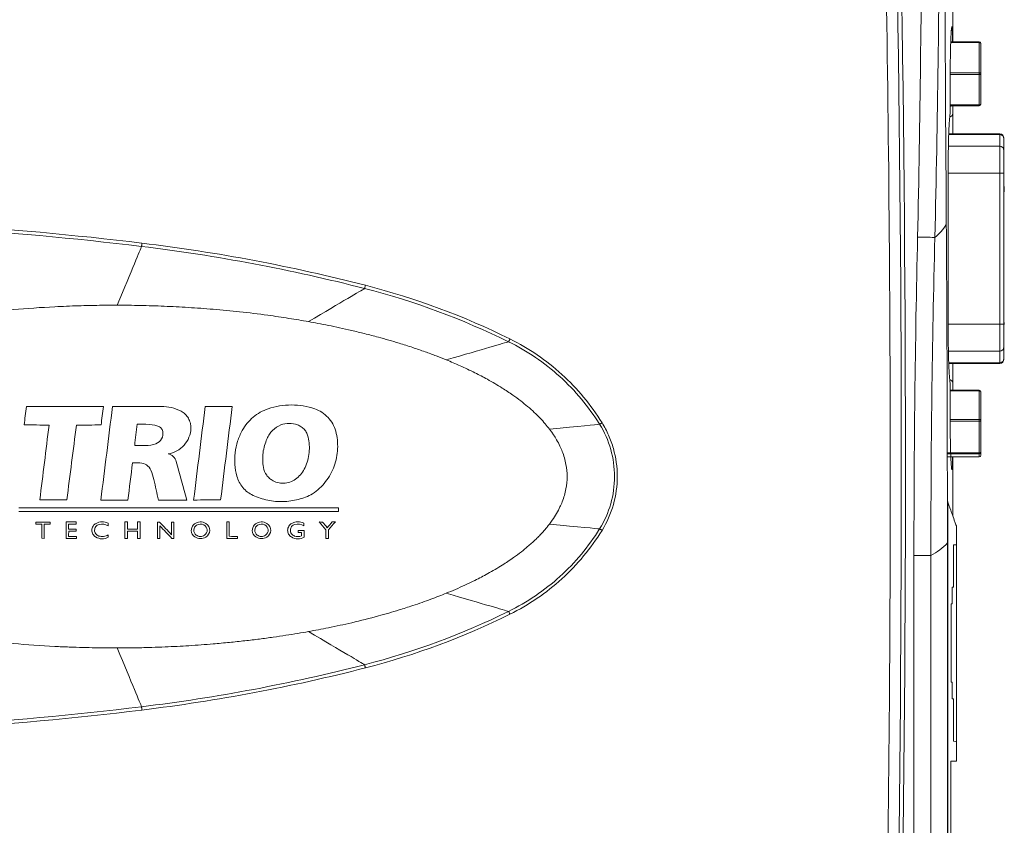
# Model space of a CAD drawing. Header units: millimetres. Extents: x 97 to 538, y 57 to 365.
# Tile 5 of 44: x 150 to 221, y 198 to 256. Entities that reach past the tile are written whole.
import ezdxf

# ---------------------------------------------------------------- set-up
doc = ezdxf.new("R2010")
doc.units = ezdxf.units.MM

msp = doc.modelspace()

# ---------------------------------------------------------------- linework, layer by layer
at = {"color": 7, "linetype": 'Continuous', "lineweight": 15}
for p, q in [((217.159, 254.395), (217.159, 258.059)), ((219.037, 254.331), (217.008, 254.331)), ((217.011, 254.395), (219.037, 254.395)), ((219.037, 254.395), (219.037, 254.331)), ((219.037, 252.172), (219.037, 254.331)), ((219.164, 254.268), (219.164, 252.109)), ((216.973, 252.172), (219.037, 252.172)), ((216.973, 249.597), (216.973, 252.137)), ((216.973, 249.597), (216.973, 252.137)), ((216.973, 252.137), (216.973, 252.137)), ((219.037, 252.172), (219.037, 252.045)), ((219.164, 252.109), (219.164, 249.95)), ((219.037, 252.045), (216.973, 252.045)), ((219.037, 249.886), (219.037, 252.045)), ((216.973, 249.886), (219.037, 249.886)), ((219.037, 249.823), (216.973, 249.823)), ((216.973, 249.597), (216.973, 249.597)), ((217.159, 249.274), (217.159, 249.823)), ((219.037, 249.886), (219.037, 249.823)), ((216.869, 247.765), (220.51, 247.765)), ((220.51, 247.808), (216.87, 247.808)), ((220.51, 247.765), (220.51, 247.808)), ((220.51, 247.765), (220.51, 246.932)), ((220.815, 246.633), (220.815, 247.467)), ((220.51, 246.932), (216.843, 246.932)), ((220.51, 245.018), (220.51, 246.932)), ((220.815, 246.633), (220.815, 246.534)), ((216.831, 233.531), (216.831, 245.743)), ((216.831, 233.531), (216.831, 245.743)), ((216.831, 245.743), (216.831, 245.743)), ((216.831, 245.018), (220.51, 245.018)), ((220.51, 245.018), (220.815, 245.018)), ((220.51, 245.018), (220.51, 234.206)), ((220.815, 234.206), (220.815, 245.018)), ((220.84, 244.984), (220.815, 244.984)), ((220.84, 244.048), (220.815, 244.048)), ((220.84, 243.958), (220.815, 243.958)), ((220.84, 243.845), (220.815, 243.845)), ((220.84, 243.665), (220.815, 243.665)), ((220.815, 243.612), (220.84, 243.612)), ((220.84, 243.845), (220.84, 243.958)), ((220.84, 243.665), (220.84, 243.845)), ((216.693, 241.339), (216.693, 241.37)), ((220.815, 235.626), (220.84, 235.626)), ((220.84, 235.407), (220.815, 235.407)), ((220.84, 235.19), (220.815, 235.19)), ((220.51, 234.206), (216.831, 234.206)), ((220.51, 232.292), (220.51, 234.206)), ((220.815, 234.206), (220.51, 234.206)), ((220.84, 234.335), (220.815, 234.335)), ((220.84, 234.189), (220.84, 234.335)), ((216.831, 233.531), (216.831, 233.531)), ((220.815, 232.69), (220.815, 232.591)), ((220.815, 231.757), (220.815, 232.591)), ((216.846, 232.292), (220.51, 232.292)), ((220.51, 232.292), (220.51, 231.459)), ((220.51, 231.459), (216.87, 231.459)), ((216.872, 231.416), (220.51, 231.416)), ((220.51, 231.416), (220.51, 231.459)), ((216.973, 227.137), (216.973, 229.677)), ((216.973, 227.137), (216.973, 229.677)), ((216.973, 229.677), (216.973, 229.677)), ((217.159, 230), (217.157, 229.502)), ((217.159, 229.502), (217.159, 230)), ((219.037, 229.502), (216.973, 229.502)), ((219.037, 229.448), (216.973, 229.448)), ((216.992, 229.502), (216.978, 229.512)), ((219.037, 229.502), (219.037, 229.448)), ((219.037, 227.407), (219.037, 229.448)), ((219.164, 229.375), (219.164, 227.334)), ((216.973, 227.407), (219.037, 227.407)), ((219.037, 227.407), (219.037, 227.281)), ((219.037, 227.281), (216.973, 227.281)), ((216.973, 227.137), (216.973, 227.137)), ((219.037, 225.021), (219.037, 227.281)), ((219.164, 227.334), (219.164, 225.074)), ((216.763, 225.021), (219.037, 225.021)), ((219.037, 224.948), (216.763, 224.948)), ((216.764, 224.728), (219.037, 224.728)), ((216.764, 224.728), (219.037, 224.728)), ((217.159, 220.502), (217.159, 224.728)), ((219.037, 225.021), (219.037, 224.948)), ((219.037, 224.728), (219.037, 224.948)), ((219.037, 224.728), (219.037, 224.728)), ((219.164, 225.074), (219.164, 224.855)), ((157.948, 220.084), (158.134, 220.084)), ((158.861, 220.084), (159.046, 220.084)), ((160.298, 220.073), (160.436, 220.073)), ((161.302, 220.073), (161.467, 220.073)), ((165.238, 220.084), (165.424, 220.084)), ((217.421, 202.992), (217.421, 219.775)), ((152.183, 218.911), (152.007, 218.916)), ((158.134, 218.905), (157.95, 218.904)), ((159.042, 218.904), (158.862, 218.904)), ((160.461, 218.911), (160.298, 218.911)), ((161.467, 218.911), (161.316, 218.912)), ((172.525, 218.904), (172.338, 218.904)), ((216.777, 148.049), (216.777, 218.59)), ((216.777, 218.59), (216.804, 218.59)), ((216.804, 218.59), (216.804, 148.032)), ((217.208, 218.455), (217.208, 215.43)), ((217.421, 204.409), (217.421, 218.459)), ((217.208, 215.43), (217.123, 215.429)), ((217.123, 215.429), (217.123, 214.229)), ((217.123, 214.229), (217.049, 214.227)), ((217.049, 214.227), (217.049, 208.64)), ((217.049, 208.64), (217.123, 208.639)), ((217.123, 208.639), (217.123, 207.439)), ((217.123, 207.439), (217.208, 207.438)), ((217.208, 207.438), (217.208, 204.413)), ((217.028, 202.992), (217.421, 202.992)), ((217.028, 148.792), (217.028, 202.992))]:
    msp.add_line(p, q, dxfattribs=at)
at = {"color": 7, "linetype": 'Continuous', "lineweight": 15, "flags": 128}
for points in [[(219.164, 254.268), (219.161, 254.28), (219.154, 254.292), (219.143, 254.303), (219.127, 254.313), (219.107, 254.321), (219.086, 254.326), (219.062, 254.33), (219.037, 254.331)], [(219.037, 252.172), (219.062, 252.171), (219.086, 252.167), (219.107, 252.162), (219.127, 252.154), (219.143, 252.144), (219.154, 252.133), (219.161, 252.121), (219.164, 252.109)], [(219.037, 252.045), (219.062, 252.047), (219.086, 252.05), (219.107, 252.056), (219.127, 252.064), (219.143, 252.074), (219.154, 252.085), (219.161, 252.096), (219.164, 252.109)], [(219.037, 249.886), (219.062, 249.888), (219.086, 249.891), (219.107, 249.897), (219.127, 249.905), (219.143, 249.915), (219.154, 249.926), (219.161, 249.937), (219.164, 249.95)], [(216.978, 249.762), (217.032, 249.803), (217.052, 249.823)], [(215.872, 240.414), (215.79, 240.416), (215.681, 240.419), (215.547, 240.422), (215.393, 240.425), (215.221, 240.429), (215.035, 240.433), (214.839, 240.438), (214.638, 240.442)], [(159.15, 239.77), (159.153, 239.792), (159.156, 239.817), (159.159, 239.845), (159.163, 239.875), (159.166, 239.906), (159.17, 239.939), (159.174, 239.973), (159.179, 240.007)], [(175.098, 236.767), (175.104, 236.789), (175.11, 236.813), (175.117, 236.84), (175.124, 236.869), (175.132, 236.899), (175.14, 236.93), (175.149, 236.962), (175.157, 236.995)], [(185.391, 232.959), (185.401, 232.979), (185.412, 233.001), (185.424, 233.025), (185.436, 233.05), (185.449, 233.077), (185.463, 233.104), (185.477, 233.133), (185.491, 233.161)], [(219.164, 229.375), (219.161, 229.39), (219.154, 229.403), (219.143, 229.416), (219.127, 229.427), (219.107, 229.436), (219.086, 229.443), (219.062, 229.447), (219.037, 229.448)], [(219.037, 227.407), (219.062, 227.406), (219.086, 227.402), (219.107, 227.395), (219.127, 227.386), (219.143, 227.375), (219.154, 227.362), (219.161, 227.349), (219.164, 227.334)], [(191.901, 227.063), (191.919, 227.075), (191.939, 227.087), (191.96, 227.1), (191.982, 227.113), (192.005, 227.127), (192.028, 227.142), (192.052, 227.156), (192.076, 227.171)], [(219.037, 227.281), (219.062, 227.282), (219.086, 227.285), (219.107, 227.29), (219.127, 227.297), (219.143, 227.305), (219.154, 227.314), (219.161, 227.324), (219.164, 227.334)], [(219.037, 225.021), (219.062, 225.022), (219.086, 225.025), (219.107, 225.03), (219.127, 225.036), (219.143, 225.044), (219.154, 225.054), (219.161, 225.064), (219.164, 225.074)], [(191.901, 219.591), (191.919, 219.58), (191.939, 219.568), (191.96, 219.555), (191.982, 219.541), (192.005, 219.527), (192.028, 219.513), (192.052, 219.498), (192.076, 219.483)], [(217.421, 218.459), (217.366, 218.458), (217.208, 218.455)], [(215.589, 217.696), (215.502, 217.696), (215.391, 217.696), (215.258, 217.696), (215.107, 217.696), (214.939, 217.696), (214.76, 217.696), (214.572, 217.696), (214.38, 217.696)], [(185.391, 213.695), (185.401, 213.675), (185.412, 213.653), (185.424, 213.629), (185.436, 213.604), (185.449, 213.577), (185.463, 213.55), (185.477, 213.522), (185.491, 213.493)], [(175.099, 209.887), (175.104, 209.865), (175.11, 209.841), (175.117, 209.814), (175.125, 209.786), (175.132, 209.756), (175.14, 209.724), (175.149, 209.692), (175.157, 209.659)], [(159.15, 206.884), (159.152, 206.862), (159.155, 206.837), (159.159, 206.809), (159.162, 206.78), (159.166, 206.748), (159.17, 206.715), (159.174, 206.682), (159.178, 206.648)], [(217.208, 204.413), (217.366, 204.41), (217.421, 204.409)]]:
    msp.add_lwpolyline(points, dxfattribs=at)
at = {"color": 7, "linetype": 'Continuous', "lineweight": 15}
for centre, radius, start, end in [((-1956.409, 222.915), 2169.096, 0.009283, 1.965216), ((219.037, 254.268), 0.127, 0, 90), ((219.037, 249.95), 0.127, 270, 0), ((216.858, 249.306), 0.302, 285.57953, 353.95026), ((220.51, 247.503), 0.305, 0, 90), ((220.513, 247.464), 0.302, 0.63395, 90.62192), ((220.513, 246.63), 0.302, 0.63538, 90.62049), ((213.358, 243.474), 3.96, 309.41315, 327.37099), ((220.513, 232.594), 0.302, 269.37808, 359.36605), ((220.513, 231.76), 0.302, 269.37809, 359.36461), ((220.51, 231.721), 0.305, 270, 0), ((216.859, 229.968), 0.302, 6.03766, 74.23928), ((219.037, 229.375), 0.127, 0, 90), ((219.037, 225.074), 0.127, 269.88771, 359.88664), ((219.037, 224.855), 0.127, 270, 0), ((219.037, 224.855), 0.127, 269.88771, 359.88664), ((-1956.409, 223.739), 2169.096, 358.034784, 359.987519), ((213.792, 221.321), 4.046, 296.3781, 317.55265)]:
    msp.add_arc(centre, radius, start, end, dxfattribs=at)
for points in [[(212.23, 297.145), (213.897, 247.93), (213.887, 198.657), (212.202, 149.445)], [(212.493, 149.289), (214.185, 198.597), (214.195, 247.957), (212.522, 297.266)], [(216.693, 241.37), (216.579, 257.738), (216.527, 274.167), (216.557, 290.585)], [(129.936, 241.778), (139.708, 241.778), (149.478, 241.186), (159.179, 240.007)], [(159.15, 239.77), (149.459, 240.948), (139.699, 241.54), (129.936, 241.542)], [(216.769, 221.557), (216.763, 228.159), (216.739, 234.757), (216.693, 241.339)], [(159.15, 239.77), (159.045, 239.516), (158.463, 238.117), (157.406, 235.572)], [(175.098, 236.767), (169.854, 238.113), (164.524, 239.117), (159.15, 239.77)], [(159.179, 240.007), (164.564, 239.352), (169.903, 238.345), (175.157, 236.995)], [(175.098, 236.767), (174.823, 236.605), (173.485, 235.815), (171.084, 234.399)], [(185.391, 232.959), (182.103, 234.58), (178.65, 235.858), (175.098, 236.767)], [(175.157, 236.995), (178.723, 236.078), (182.19, 234.792), (185.491, 233.161)], [(185.391, 232.959), (185.08, 232.868), (183.596, 232.436), (180.942, 231.663)], [(150.75, 227.018), (150.807, 227.455), (150.863, 227.892), (150.92, 228.328)], [(150.92, 228.328), (152.752, 228.328), (154.585, 228.328), (156.418, 228.328)], [(156.241, 221.652), (156.517, 223.879), (156.793, 226.105), (157.069, 228.328)], [(156.418, 228.328), (156.364, 227.891), (156.31, 227.453), (156.256, 227.015)], [(157.069, 228.328), (158.231, 228.328), (159.394, 228.328), (160.556, 228.328)], [(162.873, 221.652), (163.149, 223.879), (163.425, 226.105), (163.701, 228.328)], [(163.701, 228.328), (164.344, 228.328), (164.988, 228.327), (165.632, 228.326)], [(165.632, 228.326), (165.357, 226.106), (165.081, 223.884), (164.806, 221.66)], [(152.536, 227.008), (151.941, 227.011), (151.345, 227.015), (150.75, 227.018)], [(151.873, 221.667), (152.094, 223.448), (152.315, 225.228), (152.536, 227.008)], [(154.494, 227.008), (154.265, 225.226), (154.035, 223.442), (153.805, 221.659)], [(156.256, 227.015), (155.669, 227.012), (155.082, 227.01), (154.494, 227.008)], [(158.657, 225.551), (158.72, 226.056), (158.783, 226.562), (158.845, 227.067)], [(158.845, 227.067), (159.052, 227.067), (159.259, 227.067), (159.466, 227.067)], [(159.466, 227.067), (159.757, 227.067), (160.041, 227.023), (160.319, 226.936)], [(191.901, 227.063), (191.656, 227.04), (190.46, 226.927), (188.312, 226.724)], [(159.445, 225.551), (159.183, 225.551), (158.92, 225.551), (158.657, 225.551)], [(160.176, 225.678), (159.94, 225.593), (159.696, 225.551), (159.445, 225.551)], [(158.502, 224.299), (158.393, 223.416), (158.283, 222.534), (158.174, 221.652)], [(159.034, 224.299), (158.857, 224.299), (158.68, 224.299), (158.502, 224.299)], [(161.625, 224.409), (161.876, 223.49), (162.126, 222.571), (162.377, 221.652)], [(160.032, 223.109), (159.982, 223.338), (159.911, 223.56), (159.821, 223.775)], [(160.358, 221.652), (160.249, 222.138), (160.141, 222.624), (160.032, 223.109)], [(150.372, 221.087), (157.99, 221.087), (165.607, 221.087), (173.224, 221.087)], [(153.805, 221.659), (153.161, 221.661), (152.517, 221.664), (151.873, 221.667)], [(158.174, 221.652), (157.53, 221.652), (156.885, 221.652), (156.241, 221.652)], [(162.377, 221.652), (161.704, 221.652), (161.031, 221.652), (160.358, 221.652)], [(164.806, 221.66), (164.161, 221.657), (163.517, 221.655), (162.873, 221.652)], [(173.224, 221.087), (173.224, 220.999), (173.224, 220.91), (173.224, 220.822)], [(216.776, 221.548), (216.774, 221.551), (216.771, 221.554), (216.769, 221.557)], [(216.777, 218.59), (216.777, 219.576), (216.777, 220.562), (216.776, 221.548)], [(216.776, 221.548), (216.788, 221.532), (216.797, 221.517), (216.802, 221.501)], [(216.802, 221.501), (216.803, 220.531), (216.804, 219.56), (216.804, 218.59)], [(173.224, 220.822), (165.607, 220.822), (157.99, 220.822), (150.372, 220.822)], [(151.584, 220.072), (151.925, 220.073), (152.265, 220.073), (152.606, 220.073)], [(151.584, 219.926), (151.584, 219.974), (151.584, 220.023), (151.584, 220.072)], [(152.007, 219.924), (151.866, 219.925), (151.725, 219.925), (151.584, 219.926)], [(152.007, 218.916), (152.007, 219.252), (152.007, 219.588), (152.007, 219.924)], [(152.606, 219.925), (152.465, 219.924), (152.324, 219.923), (152.183, 219.923)], [(152.183, 219.923), (152.183, 219.586), (152.183, 219.248), (152.183, 218.911)], [(152.606, 220.073), (152.606, 220.024), (152.606, 219.974), (152.606, 219.925)], [(153.747, 220.084), (153.993, 220.084), (154.238, 220.084), (154.484, 220.084)], [(153.747, 218.904), (153.747, 219.297), (153.747, 219.69), (153.747, 220.084)], [(154.484, 219.933), (154.3, 219.931), (154.117, 219.93), (153.934, 219.929)], [(153.934, 219.929), (153.934, 219.811), (153.935, 219.693), (153.935, 219.575)], [(154.484, 220.084), (154.484, 220.033), (154.484, 219.983), (154.484, 219.933)], [(156.754, 219.816), (156.562, 219.933), (156.327, 219.967), (156.109, 219.909)], [(156.754, 219.998), (156.754, 219.937), (156.754, 219.877), (156.754, 219.816)], [(157.95, 218.904), (157.949, 219.297), (157.949, 219.69), (157.948, 220.084)], [(158.134, 220.084), (158.134, 219.912), (158.134, 219.741), (158.134, 219.57)], [(158.86, 219.574), (158.86, 219.744), (158.86, 219.914), (158.861, 220.084)], [(159.046, 220.084), (159.045, 219.69), (159.044, 219.297), (159.042, 218.904)], [(160.298, 218.911), (160.298, 219.298), (160.298, 219.686), (160.298, 220.073)], [(160.436, 220.073), (160.724, 219.773), (161.012, 219.473), (161.301, 219.173)], [(160.462, 219.801), (160.461, 219.504), (160.461, 219.208), (160.461, 218.911)], [(161.316, 218.912), (161.031, 219.208), (160.746, 219.505), (160.462, 219.801)], [(161.301, 219.173), (161.301, 219.473), (161.301, 219.773), (161.302, 220.073)], [(161.467, 220.073), (161.467, 219.686), (161.467, 219.298), (161.467, 218.911)], [(163.087, 219.855), (163.245, 219.952), (163.45, 219.958), (163.613, 219.871)], [(165.237, 218.904), (165.238, 219.297), (165.238, 219.69), (165.238, 220.084)], [(165.424, 220.084), (165.424, 219.742), (165.424, 219.4), (165.424, 219.058)], [(167.45, 219.855), (167.608, 219.952), (167.812, 219.958), (167.976, 219.871)], [(170.752, 219.816), (170.56, 219.933), (170.325, 219.967), (170.107, 219.909)], [(170.752, 219.998), (170.752, 219.937), (170.752, 219.877), (170.752, 219.816)], [(171.857, 220.084), (171.935, 220.081), (172.013, 220.077), (172.09, 220.074)], [(172.338, 219.528), (172.178, 219.713), (172.018, 219.898), (171.857, 220.084)], [(172.09, 220.074), (172.203, 219.941), (172.316, 219.809), (172.429, 219.676)], [(172.429, 219.676), (172.547, 219.812), (172.664, 219.948), (172.781, 220.084)], [(173.006, 220.084), (172.846, 219.893), (172.685, 219.702), (172.525, 219.511)], [(172.781, 220.084), (172.856, 220.084), (172.931, 220.084), (173.006, 220.084)], [(191.901, 219.591), (191.656, 219.614), (190.46, 219.727), (188.312, 219.93)], [(153.935, 219.575), (154.112, 219.575), (154.288, 219.575), (154.465, 219.575)], [(153.939, 219.423), (153.938, 219.301), (153.937, 219.178), (153.935, 219.055)], [(153.935, 219.055), (154.124, 219.055), (154.313, 219.055), (154.501, 219.055)], [(154.465, 219.424), (154.29, 219.424), (154.115, 219.424), (153.939, 219.423)], [(154.465, 219.575), (154.465, 219.525), (154.465, 219.474), (154.465, 219.424)], [(154.501, 219.055), (154.501, 219.005), (154.501, 218.954), (154.501, 218.904)], [(156.768, 219.168), (156.768, 219.111), (156.768, 219.054), (156.768, 218.998)], [(158.134, 219.57), (158.376, 219.571), (158.618, 219.572), (158.86, 219.574)], [(158.134, 219.417), (158.134, 219.246), (158.134, 219.076), (158.134, 218.905)], [(158.858, 219.417), (158.617, 219.417), (158.375, 219.417), (158.134, 219.417)], [(158.862, 218.904), (158.861, 219.075), (158.859, 219.246), (158.858, 219.417)], [(165.424, 219.058), (165.619, 219.057), (165.815, 219.056), (166.01, 219.055)], [(166.01, 219.055), (166.01, 219.005), (166.01, 218.954), (166.01, 218.904)], [(170.091, 219.081), (170.255, 219.03), (170.43, 219.032), (170.592, 219.086)], [(170.343, 219.331), (170.343, 219.382), (170.343, 219.432), (170.343, 219.483)], [(170.343, 219.483), (170.488, 219.483), (170.633, 219.483), (170.779, 219.483)], [(170.592, 219.331), (170.509, 219.331), (170.426, 219.331), (170.343, 219.331)], [(170.592, 219.086), (170.592, 219.168), (170.592, 219.25), (170.592, 219.331)], [(170.779, 219.483), (170.779, 219.323), (170.779, 219.164), (170.779, 219.005)], [(172.338, 218.904), (172.338, 219.112), (172.338, 219.32), (172.338, 219.528)], [(172.525, 219.511), (172.525, 219.309), (172.525, 219.106), (172.525, 218.904)], [(154.501, 218.904), (154.25, 218.904), (153.999, 218.904), (153.747, 218.904)], [(166.01, 218.904), (165.752, 218.904), (165.495, 218.904), (165.237, 218.904)], [(214.394, 149.291), (214.385, 172.092), (214.38, 194.894), (214.38, 217.696)], [(215.589, 217.696), (215.59, 194.905), (215.595, 172.114), (215.604, 149.324)], [(185.391, 213.695), (185.079, 213.786), (183.596, 214.218), (180.942, 214.991)], [(175.099, 209.887), (178.65, 210.797), (182.103, 212.074), (185.391, 213.695)], [(185.491, 213.493), (182.19, 211.862), (178.723, 210.576), (175.157, 209.659)], [(175.099, 209.887), (174.823, 210.049), (173.485, 210.839), (171.084, 212.256)], [(159.15, 206.884), (159.044, 207.138), (158.463, 208.537), (157.406, 211.082)], [(159.15, 206.884), (164.524, 207.537), (169.854, 208.541), (175.099, 209.887)], [(175.157, 209.659), (169.903, 208.309), (164.563, 207.302), (159.178, 206.648)], [(129.936, 205.112), (139.699, 205.114), (149.459, 205.706), (159.15, 206.884)], [(159.178, 206.648), (149.478, 205.468), (139.708, 204.876), (129.936, 204.876)]]:
    msp.add_open_spline(points, degree=3, dxfattribs=at)
for points, knots in [([(214.638, 240.442), (214.82, 248.752), (214.91, 257.064), (215.005, 273.687), (215.012, 281.999), (214.987, 290.311)], [0, 0, 0, 0, 0.5, 0.5, 1, 1, 1, 1]), ([(216.259, 290.314), (216.286, 281.997), (216.278, 273.679), (216.172, 257.046), (216.072, 248.729), (215.872, 240.414)], [0, 0, 0, 0, 0.5, 0.5, 1, 1, 1, 1]), ([(216.973, 252.137), (216.975, 252.56), (216.979, 253.357), (217.005, 254.334), (217.026, 254.727), (217.035, 254.902)], [0, 0, 0, 0, 0.385581, 0.727392, 1, 1, 1, 1]), ([(217.034, 254.902), (217.041, 255.006), (217.053, 255.199), (217.063, 255.32), (217.075, 255.377), (217.072, 255.365), (217.072, 255.365)], [0, 0, 0, 0, 0.419613, 0.787086, 0.986393, 1, 1, 1, 1]), ([(217.035, 254.902), (217.037, 254.952), (217.051, 255.247), (217.078, 255.476), (217.108, 255.503), (217.131, 255.146), (217.139, 254.644), (217.143, 254.395)], [0, 0, 0, 0, 0.04868, 0.287466, 0.526522, 0.765609, 1, 1, 1, 1]), ([(216.831, 245.743), (216.831, 246.129), (216.834, 246.503), (216.844, 247.047), (216.848, 247.227), (216.858, 247.57), (216.864, 247.733), (216.876, 248.045), (216.883, 248.194), (216.897, 248.47), (216.905, 248.597), (216.928, 248.944), (216.945, 249.131), (216.962, 249.262)], [0, 0, 0, 0, 0.25, 0.25, 0.375, 0.375, 0.5, 0.5, 0.625, 0.625, 0.75, 0.75, 1, 1, 1, 1]), ([(216.962, 249.262), (216.965, 249.287), (216.968, 249.333), (216.972, 249.451), (216.973, 249.524), (216.973, 249.597)], [0, 0, 0, 0, 0.5, 0.5, 1, 1, 1, 1]), ([(217.156, 249.823), (217.157, 249.714), (217.159, 249.567), (217.159, 249.335), (217.159, 249.274)], [0, 0, 0, 0, 0.736252, 1, 1, 1, 1]), ([(217.159, 249.274), (217.159, 249.098), (217.159, 248.738), (217.157, 248.236), (217.157, 247.9), (217.157, 247.808)], [0, 0, 0, 0, 0.411697, 0.839761, 1, 1, 1, 1]), ([(220.815, 245.018), (220.815, 245.397), (220.815, 245.764), (220.815, 246.352), (220.815, 246.555), (220.815, 246.633)], [0, 0, 0, 0, 0.5, 0.5, 1, 1, 1, 1]), ([(220.84, 243.971), (220.84, 243.98), (220.84, 244.008), (220.84, 244.037), (220.84, 244.047), (220.84, 244.047), (220.84, 244.048)], [0, 0, 0, 0, 0.177259, 0.564793, 0.935974, 1, 1, 1, 1]), ([(214.38, 217.696), (214.38, 221.487), (214.399, 225.279), (214.487, 232.861), (214.555, 236.652), (214.638, 240.442)], [0, 0, 0, 0, 0.5, 0.5, 1, 1, 1, 1]), ([(215.872, 240.414), (215.781, 236.629), (215.706, 232.843), (215.61, 225.27), (215.59, 221.483), (215.589, 217.696)], [0, 0, 0, 0, 0.5, 0.5, 1, 1, 1, 1]), ([(139.7, 233.597), (139.92, 233.65), (140.367, 233.758), (141.053, 233.914), (141.767, 234.067), (142.508, 234.216), (143.28, 234.362), (144.478, 234.573), (146.217, 234.842), (148.186, 235.084), (150.467, 235.308), (152.516, 235.449), (154.572, 235.533), (156.06, 235.568), (156.983, 235.571), (157.406, 235.572)], [0, 0, 0, 0, 0.037959, 0.077329, 0.118165, 0.160523, 0.204454, 0.250006, 0.36498, 0.500001, 0.58314, 0.749998, 0.845045, 0.928836, 1, 1, 1, 1]), ([(157.406, 235.572), (157.68, 235.571), (158.232, 235.569), (159.064, 235.555), (159.907, 235.533), (160.76, 235.502), (161.624, 235.461), (162.498, 235.411), (163.381, 235.352), (164.605, 235.259), (166.205, 235.106), (168.011, 234.884), (169.651, 234.646), (170.619, 234.479), (171.084, 234.399)], [0, 0, 0, 0, 0.059768, 0.120336, 0.181694, 0.243834, 0.306744, 0.370416, 0.434839, 0.500002, 0.638277, 0.785715, 0.897015, 1, 1, 1, 1]), ([(171.084, 234.399), (171.311, 234.357), (171.787, 234.271), (172.529, 234.126), (173.332, 233.958), (174.196, 233.763), (175.121, 233.539), (176.253, 233.243), (177.4, 232.913), (178.511, 232.56), (179.397, 232.255), (180.199, 231.961), (180.702, 231.759), (180.942, 231.663)], [0, 0, 0, 0, 0.067652, 0.141448, 0.221485, 0.307861, 0.400671, 0.500009, 0.650302, 0.750002, 0.841166, 0.92454, 1, 1, 1, 1]), ([(220.815, 232.591), (220.815, 232.669), (220.815, 232.872), (220.815, 233.46), (220.815, 233.827), (220.815, 234.206)], [0, 0, 0, 0, 0.5, 0.5, 1, 1, 1, 1]), ([(185.491, 233.161), (186.166, 232.827), (186.815, 232.449), (188.057, 231.601), (188.649, 231.135), (189.761, 230.123), (190.282, 229.578), (191.24, 228.424), (191.68, 227.812), (192.076, 227.171)], [0, 0, 0, 0, 0.25, 0.25, 0.5, 0.5, 0.75, 0.75, 1, 1, 1, 1]), ([(216.962, 230.012), (216.945, 230.143), (216.929, 230.325), (216.905, 230.67), (216.898, 230.799), (216.883, 231.074), (216.877, 231.221), (216.864, 231.532), (216.858, 231.698), (216.849, 232.041), (216.844, 232.218), (216.834, 232.761), (216.831, 233.145), (216.831, 233.531)], [0, 0, 0, 0, 0.25, 0.25, 0.375, 0.375, 0.5, 0.5, 0.625, 0.625, 0.75, 0.75, 1, 1, 1, 1]), ([(191.901, 227.063), (191.51, 227.695), (191.074, 228.298), (190.127, 229.435), (189.611, 229.972), (188.512, 230.968), (187.928, 231.427), (186.699, 232.26), (186.058, 232.632), (185.391, 232.959)], [0, 0, 0, 0, 0.25, 0.25, 0.5, 0.5, 0.75, 0.75, 1, 1, 1, 1]), ([(180.942, 231.663), (181.104, 231.597), (181.435, 231.46), (181.938, 231.24), (182.458, 231.001), (183.11, 230.685), (183.949, 230.247), (184.852, 229.718), (185.645, 229.193), (186.248, 228.751), (186.763, 228.336), (187.224, 227.926), (187.641, 227.513), (188.002, 227.118), (188.212, 226.851), (188.312, 226.724)], [0, 0, 0, 0, 0.058551, 0.119759, 0.183595, 0.250016, 0.362111, 0.50001, 0.600013, 0.679943, 0.750014, 0.821122, 0.886425, 0.946016, 1, 1, 1, 1]), ([(217.157, 231.416), (217.157, 231.372), (217.157, 230.925), (217.159, 230.441), (217.159, 230.072), (217.159, 230)], [0, 0, 0, 0, 0.081328, 0.81975, 1, 1, 1, 1]), ([(216.973, 229.677), (216.973, 229.751), (216.972, 229.822), (216.968, 229.941), (216.965, 229.987), (216.962, 230.012)], [0, 0, 0, 0, 0.5, 0.5, 1, 1, 1, 1]), ([(160.556, 228.328), (160.803, 228.337), (161.045, 228.313), (161.52, 228.205), (161.753, 228.118), (161.97, 228.003)], [0, 0, 0, 0, 0.5, 0.5, 1, 1, 1, 1]), ([(166.355, 226.627), (166.454, 226.808), (166.569, 226.977), (166.828, 227.291), (166.973, 227.438), (167.288, 227.702), (167.456, 227.818), (167.812, 228.018), (168.001, 228.102), (168.197, 228.169)], [0, 0, 0, 0, 0.25, 0.25, 0.5, 0.5, 0.75, 0.75, 1, 1, 1, 1]), ([(168.197, 228.169), (168.738, 228.351), (169.293, 228.442), (170.434, 228.442), (170.992, 228.349), (171.533, 228.165)], [0, 0, 0, 0, 0.5, 0.5, 1, 1, 1, 1]), ([(171.533, 228.165), (171.715, 228.104), (171.885, 228.021), (172.204, 227.816), (172.352, 227.692), (172.611, 227.416), (172.724, 227.261), (172.91, 226.929), (172.981, 226.754), (173.031, 226.569)], [0, 0, 0, 0, 0.25, 0.25, 0.5, 0.5, 0.75, 0.75, 1, 1, 1, 1]), ([(161.97, 228.003), (162.081, 227.945), (162.18, 227.873), (162.359, 227.701), (162.436, 227.603), (162.56, 227.39), (162.607, 227.273), (162.668, 227.034), (162.681, 226.91), (162.677, 226.785)], [0, 0, 0, 0, 0.25, 0.25, 0.5, 0.5, 0.75, 0.75, 1, 1, 1, 1]), ([(160.319, 226.936), (160.406, 226.909), (160.484, 226.858), (160.604, 226.725), (160.647, 226.642), (160.665, 226.553)], [0, 0, 0, 0, 0.5, 0.5, 1, 1, 1, 1]), ([(162.677, 226.785), (162.67, 226.562), (162.624, 226.345), (162.458, 225.931), (162.342, 225.742), (162.045, 225.409), (161.87, 225.27), (161.479, 225.058), (161.27, 224.988), (161.049, 224.955)], [0, 0, 0, 0, 0.25, 0.25, 0.5, 0.5, 0.75, 0.75, 1, 1, 1, 1]), ([(168.123, 226.038), (168.169, 226.148), (168.226, 226.252), (168.357, 226.448), (168.434, 226.541), (168.686, 226.792), (168.887, 226.924), (169.108, 227.015)], [0, 0, 0, 0, 0.25, 0.25, 0.5, 0.5, 1, 1, 1, 1]), ([(169.108, 227.015), (169.299, 227.088), (169.498, 227.126), (169.904, 227.129), (170.104, 227.095), (170.296, 227.025)], [0, 0, 0, 0, 0.5, 0.5, 1, 1, 1, 1]), ([(170.296, 227.025), (170.392, 226.989), (170.482, 226.943), (170.65, 226.828), (170.727, 226.759), (170.861, 226.607), (170.918, 226.521), (171.01, 226.34), (171.045, 226.245), (171.067, 226.145)], [0, 0, 0, 0, 0.25, 0.25, 0.5, 0.5, 0.75, 0.75, 1, 1, 1, 1]), ([(188.312, 226.724), (188.354, 226.67), (188.456, 226.533), (188.631, 226.28), (188.849, 225.93), (189.057, 225.536), (189.309, 224.958), (189.52, 224.234), (189.609, 223.327), (189.52, 222.42), (189.309, 221.697), (189.057, 221.118), (188.823, 220.676), (188.565, 220.269), (188.381, 220.022), (188.312, 219.93)], [0, 0, 0, 0, 0.027782, 0.06939, 0.125099, 0.195521, 0.250174, 0.381437, 0.500009, 0.618569, 0.749845, 0.804479, 0.874918, 0.953167, 1, 1, 1, 1]), ([(191.901, 219.591), (192.248, 220.148), (192.517, 220.755), (192.877, 222.018), (192.969, 222.674), (192.968, 223.985), (192.876, 224.64), (192.515, 225.904), (192.248, 226.506), (191.901, 227.063)], [0, 0, 0, 0, 0.25, 0.25, 0.5, 0.5, 0.75, 0.75, 1, 1, 1, 1]), ([(192.076, 227.171), (192.254, 226.884), (192.41, 226.586), (192.681, 225.971), (192.796, 225.652), (193.074, 224.677), (193.167, 224.003), (193.168, 222.656), (193.074, 221.981), (192.706, 220.682), (192.431, 220.058), (192.076, 219.483)], [0, 0, 0, 0, 0.125, 0.125, 0.25, 0.25, 0.5, 0.5, 0.75, 0.75, 1, 1, 1, 1]), ([(217.035, 224.377), (217.026, 224.536), (217.006, 224.91), (216.982, 225.819), (216.973, 226.626), (216.973, 227.069), (216.973, 227.137)], [0, 0, 0, 0, 0.253453, 0.595791, 0.93755, 1, 1, 1, 1]), ([(160.665, 226.553), (160.703, 226.373), (160.674, 226.184), (160.495, 225.865), (160.349, 225.74), (160.176, 225.678)], [0, 0, 0, 0, 0.5, 0.5, 1, 1, 1, 1]), ([(165.966, 223.355), (165.891, 223.629), (165.844, 223.906), (165.802, 224.464), (165.808, 224.749), (165.875, 225.308), (165.935, 225.582), (166.105, 226.116), (166.218, 226.378), (166.355, 226.627)], [0, 0, 0, 0, 0.25, 0.25, 0.5, 0.5, 0.75, 0.75, 1, 1, 1, 1]), ([(167.86, 223.984), (167.801, 224.332), (167.794, 224.68), (167.86, 225.202), (167.896, 225.376), (167.991, 225.713), (168.051, 225.877), (168.123, 226.038)], [0, 0, 0, 0, 0.5, 0.5, 0.75, 0.75, 1, 1, 1, 1]), ([(171.067, 226.145), (171.148, 225.78), (171.17, 225.412), (171.092, 224.67), (170.995, 224.312), (170.84, 223.972)], [0, 0, 0, 0, 0.5, 0.5, 1, 1, 1, 1]), ([(173.031, 226.569), (173.143, 226.156), (173.189, 225.737), (173.161, 225.1), (173.135, 224.887), (173.052, 224.474), (172.995, 224.271), (172.848, 223.873), (172.759, 223.677), (172.554, 223.308), (172.437, 223.132), (172.178, 222.798), (172.033, 222.639), (171.724, 222.347), (171.558, 222.214), (171.382, 222.093)], [0, 0, 0, 0, 0.25, 0.25, 0.375, 0.375, 0.5, 0.5, 0.625, 0.625, 0.75, 0.75, 0.875, 0.875, 1, 1, 1, 1]), ([(161.049, 224.955), (161.186, 224.925), (161.313, 224.858), (161.514, 224.667), (161.588, 224.544), (161.625, 224.409)], [0, 0, 0, 0, 0.5, 0.5, 1, 1, 1, 1]), ([(217.14, 224.728), (217.137, 224.548), (217.13, 224.112), (217.11, 223.785), (217.08, 223.785), (217.052, 224.011), (217.038, 224.315), (217.035, 224.377)], [0, 0, 0, 0, 0.178239, 0.430125, 0.682296, 0.934697, 1, 1, 1, 1]), ([(159.821, 223.775), (159.756, 223.931), (159.646, 224.063), (159.369, 224.248), (159.203, 224.299), (159.034, 224.299)], [0, 0, 0, 0, 0.5, 0.5, 1, 1, 1, 1]), ([(168.553, 223.029), (168.462, 223.076), (168.379, 223.134), (168.225, 223.267), (168.155, 223.343), (167.977, 223.589), (167.895, 223.782), (167.86, 223.984)], [0, 0, 0, 0, 0.25, 0.25, 0.5, 0.5, 1, 1, 1, 1]), ([(170.84, 223.972), (170.772, 223.823), (170.688, 223.684), (170.491, 223.427), (170.377, 223.308), (170.25, 223.203)], [0, 0, 0, 0, 0.5, 0.5, 1, 1, 1, 1]), ([(217.071, 223.911), (217.071, 223.911), (217.072, 223.908), (217.062, 223.979), (217.05, 224.118), (217.039, 224.292), (217.034, 224.377)], [0, 0, 0, 0, 0.07479, 0.321987, 0.667621, 1, 1, 1, 1]), ([(167.121, 221.987), (166.98, 222.052), (166.849, 222.131), (166.605, 222.317), (166.491, 222.425), (166.194, 222.777), (166.047, 223.056), (165.966, 223.355)], [0, 0, 0, 0, 0.25, 0.25, 0.5, 0.5, 1, 1, 1, 1]), ([(170.25, 223.203), (170.133, 223.107), (170.005, 223.029), (169.726, 222.912), (169.579, 222.875), (169.28, 222.844), (169.127, 222.85), (168.833, 222.907), (168.688, 222.958), (168.553, 223.029)], [0, 0, 0, 0, 0.25, 0.25, 0.5, 0.5, 0.75, 0.75, 1, 1, 1, 1]), ([(171.382, 222.093), (171.053, 221.92), (170.712, 221.788), (170.002, 221.603), (169.631, 221.55), (168.899, 221.532), (168.532, 221.564), (167.807, 221.714), (167.457, 221.83), (167.121, 221.987)], [0, 0, 0, 0, 0.25, 0.25, 0.5, 0.5, 0.75, 0.75, 1, 1, 1, 1]), ([(216.802, 221.501), (217.005, 220.929), (217.16, 220.498), (217.368, 219.92), (217.421, 219.775), (217.421, 219.775)], [0, 0, 0, 0, 0.5, 0.5, 1, 1, 1, 1]), ([(155.867, 219.011), (155.782, 219.063), (155.713, 219.136), (155.62, 219.308), (155.596, 219.407), (155.601, 219.604), (155.63, 219.701), (155.732, 219.868), (155.806, 219.938), (155.893, 219.985)], [0, 0, 0, 0, 0.25, 0.25, 0.5, 0.5, 0.75, 0.75, 1, 1, 1, 1]), ([(156.109, 219.909), (156.019, 219.885), (155.939, 219.832), (155.824, 219.685), (155.792, 219.594), (155.788, 219.409), (155.817, 219.316), (155.925, 219.166), (156.004, 219.109), (156.093, 219.081)], [0, 0, 0, 0, 0.25, 0.25, 0.5, 0.5, 0.75, 0.75, 1, 1, 1, 1]), ([(155.893, 219.985), (155.959, 220.021), (156.028, 220.048), (156.172, 220.086), (156.248, 220.096), (156.47, 220.099), (156.62, 220.065), (156.754, 219.998)], [0, 0, 0, 0, 0.25, 0.25, 0.5, 0.5, 1, 1, 1, 1]), ([(162.96, 219.017), (162.809, 219.117), (162.713, 219.29), (162.704, 219.56), (162.723, 219.651), (162.8, 219.813), (162.858, 219.885), (162.931, 219.94)], [0, 0, 0, 0, 0.5, 0.5, 0.75, 0.75, 1, 1, 1, 1]), ([(163.055, 219.15), (162.943, 219.233), (162.878, 219.371), (162.89, 219.649), (162.968, 219.781), (163.087, 219.855)], [0, 0, 0, 0, 0.5, 0.5, 1, 1, 1, 1]), ([(162.931, 219.94), (163.048, 220.029), (163.191, 220.08), (163.483, 220.092), (163.63, 220.053), (163.755, 219.975)], [0, 0, 0, 0, 0.5, 0.5, 1, 1, 1, 1]), ([(163.613, 219.871), (163.746, 219.801), (163.834, 219.661), (163.848, 219.363), (163.774, 219.215), (163.649, 219.132)], [0, 0, 0, 0, 0.5, 0.5, 1, 1, 1, 1]), ([(163.755, 219.975), (163.921, 219.87), (164.024, 219.68), (164.019, 219.288), (163.911, 219.101), (163.743, 219)], [0, 0, 0, 0, 0.5, 0.5, 1, 1, 1, 1]), ([(167.323, 219.017), (167.171, 219.117), (167.075, 219.29), (167.066, 219.56), (167.085, 219.651), (167.163, 219.813), (167.221, 219.885), (167.293, 219.94)], [0, 0, 0, 0, 0.5, 0.5, 0.75, 0.75, 1, 1, 1, 1]), ([(167.417, 219.15), (167.305, 219.233), (167.24, 219.371), (167.253, 219.649), (167.33, 219.781), (167.45, 219.855)], [0, 0, 0, 0, 0.5, 0.5, 1, 1, 1, 1]), ([(167.293, 219.94), (167.411, 220.029), (167.553, 220.08), (167.845, 220.092), (167.992, 220.053), (168.117, 219.975)], [0, 0, 0, 0, 0.5, 0.5, 1, 1, 1, 1]), ([(167.976, 219.871), (168.108, 219.801), (168.197, 219.661), (168.211, 219.363), (168.136, 219.215), (168.011, 219.132)], [0, 0, 0, 0, 0.5, 0.5, 1, 1, 1, 1]), ([(168.117, 219.975), (168.283, 219.87), (168.386, 219.68), (168.381, 219.288), (168.274, 219.101), (168.105, 219)], [0, 0, 0, 0, 0.5, 0.5, 1, 1, 1, 1]), ([(169.865, 219.011), (169.78, 219.063), (169.711, 219.136), (169.618, 219.308), (169.594, 219.407), (169.599, 219.604), (169.628, 219.701), (169.73, 219.868), (169.804, 219.938), (169.891, 219.985)], [0, 0, 0, 0, 0.25, 0.25, 0.5, 0.5, 0.75, 0.75, 1, 1, 1, 1]), ([(170.107, 219.909), (170.017, 219.885), (169.937, 219.832), (169.822, 219.685), (169.79, 219.594), (169.786, 219.409), (169.815, 219.316), (169.923, 219.166), (170.002, 219.109), (170.091, 219.081)], [0, 0, 0, 0, 0.25, 0.25, 0.5, 0.5, 0.75, 0.75, 1, 1, 1, 1]), ([(169.891, 219.985), (169.957, 220.021), (170.026, 220.048), (170.171, 220.086), (170.246, 220.096), (170.469, 220.099), (170.618, 220.065), (170.752, 219.998)], [0, 0, 0, 0, 0.25, 0.25, 0.5, 0.5, 1, 1, 1, 1]), ([(188.312, 219.93), (188.257, 219.859), (188.143, 219.712), (187.958, 219.493), (187.755, 219.267), (187.534, 219.036), (187.293, 218.799), (187.034, 218.559), (186.709, 218.275), (186.28, 217.929), (185.808, 217.579), (185.348, 217.264), (184.741, 216.872), (183.958, 216.413), (183.062, 215.944), (182.289, 215.573), (181.607, 215.266), (181.159, 215.081), (180.942, 214.991)], [0, 0, 0, 0, 0.030168, 0.062152, 0.095973, 0.13165, 0.169203, 0.208648, 0.250001, 0.313483, 0.392855, 0.446382, 0.500006, 0.634376, 0.749993, 0.837976, 0.921341, 1, 1, 1, 1]), ([(156.768, 218.998), (156.699, 218.958), (156.627, 218.929), (156.474, 218.889), (156.395, 218.88), (156.159, 218.883), (156.002, 218.928), (155.867, 219.011)], [0, 0, 0, 0, 0.25, 0.25, 0.5, 0.5, 1, 1, 1, 1]), ([(156.093, 219.081), (156.206, 219.046), (156.324, 219.036), (156.556, 219.066), (156.668, 219.106), (156.768, 219.168)], [0, 0, 0, 0, 0.5, 0.5, 1, 1, 1, 1]), ([(163.743, 219), (163.624, 218.929), (163.487, 218.893), (163.213, 218.899), (163.076, 218.941), (162.96, 219.017)], [0, 0, 0, 0, 0.5, 0.5, 1, 1, 1, 1]), ([(163.649, 219.132), (163.56, 219.074), (163.455, 219.044), (163.244, 219.05), (163.14, 219.086), (163.055, 219.15)], [0, 0, 0, 0, 0.5, 0.5, 1, 1, 1, 1]), ([(168.105, 219), (167.986, 218.929), (167.849, 218.893), (167.575, 218.899), (167.438, 218.941), (167.323, 219.017)], [0, 0, 0, 0, 0.5, 0.5, 1, 1, 1, 1]), ([(168.011, 219.132), (167.922, 219.074), (167.817, 219.044), (167.606, 219.05), (167.502, 219.086), (167.417, 219.15)], [0, 0, 0, 0, 0.5, 0.5, 1, 1, 1, 1]), ([(170.779, 219.005), (170.64, 218.922), (170.481, 218.88), (170.162, 218.882), (170.003, 218.927), (169.865, 219.011)], [0, 0, 0, 0, 0.5, 0.5, 1, 1, 1, 1]), ([(185.391, 213.695), (186.058, 214.022), (186.702, 214.396), (187.926, 215.226), (188.51, 215.684), (190.161, 217.179), (191.118, 218.328), (191.901, 219.591)], [0, 0, 0, 0, 0.25, 0.25, 0.5, 0.5, 1, 1, 1, 1]), ([(192.076, 219.483), (191.68, 218.842), (191.242, 218.232), (190.28, 217.074), (189.76, 216.53), (188.646, 215.518), (188.056, 215.052), (186.818, 214.208), (186.166, 213.827), (185.491, 213.493)], [0, 0, 0, 0, 0.25, 0.25, 0.5, 0.5, 0.75, 0.75, 1, 1, 1, 1]), ([(180.942, 214.991), (180.765, 214.92), (180.397, 214.772), (179.818, 214.553), (179.194, 214.329), (178.439, 214.071), (177.4, 213.741), (175.949, 213.323), (174.263, 212.899), (172.594, 212.534), (171.559, 212.343), (171.084, 212.256)], [0, 0, 0, 0, 0.055846, 0.116162, 0.1809, 0.250004, 0.349702, 0.499999, 0.692087, 0.858497, 1, 1, 1, 1]), ([(157.406, 211.082), (157.161, 211.082), (156.644, 211.083), (155.827, 211.094), (154.931, 211.113), (153.961, 211.145), (152.298, 211.221), (150.466, 211.346), (148.186, 211.571), (146.217, 211.812), (144.22, 212.121), (142.535, 212.429), (141.077, 212.729), (140.148, 212.951), (139.7, 213.058)], [0, 0, 0, 0, 0.041121, 0.086958, 0.137255, 0.191716, 0.250004, 0.416879, 0.500002, 0.635016, 0.749998, 0.839477, 0.922671, 1, 1, 1, 1]), ([(171.084, 212.256), (170.827, 212.211), (170.29, 212.117), (169.449, 211.983), (168.539, 211.848), (167.562, 211.717), (166.52, 211.591), (165.416, 211.474), (164.083, 211.352), (162.552, 211.239), (161.092, 211.164), (159.827, 211.118), (158.681, 211.089), (157.852, 211.085), (157.406, 211.082)], [0, 0, 0, 0, 0.0569, 0.118915, 0.185904, 0.257705, 0.334131, 0.414974, 0.499999, 0.626341, 0.749999, 0.819035, 0.902645, 1, 1, 1, 1])]:
    msp.add_open_spline(points, degree=3, knots=knots, dxfattribs=at)

doc.saveas('drawing.dxf')
